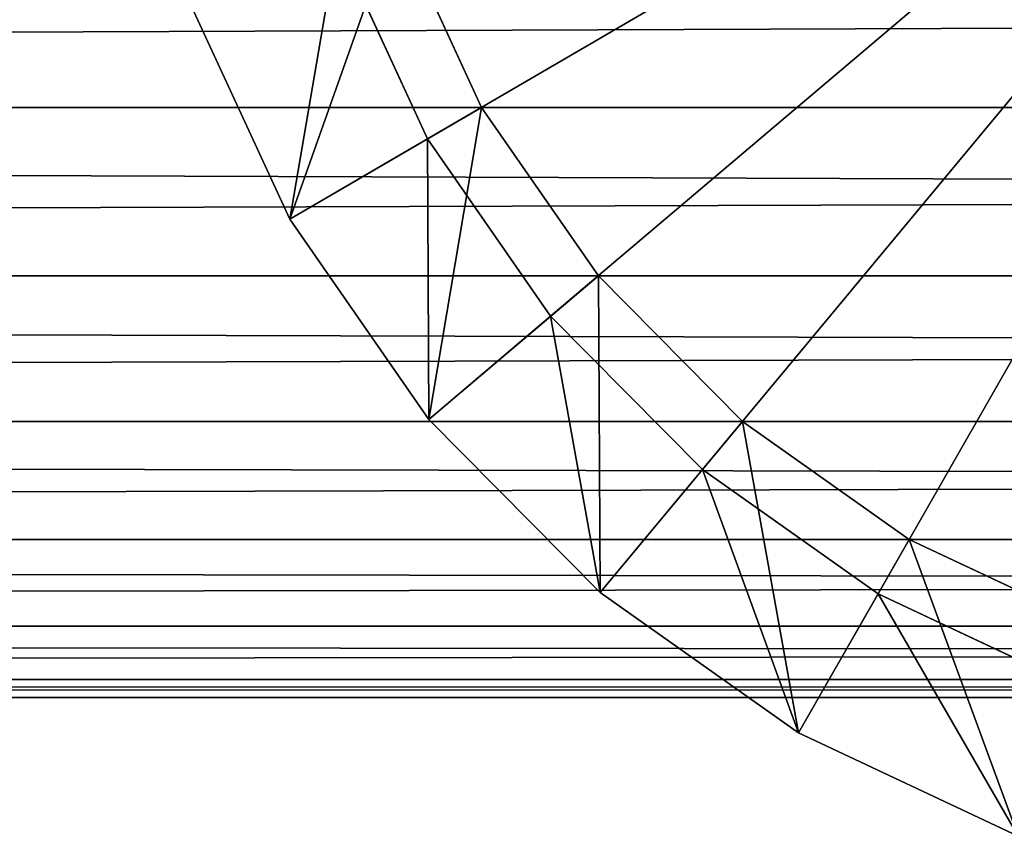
# Model space of a CAD drawing. Extents: x -0.5 to 26.9, y -0.4 to 1.1.
# Tile 29 of 111: x -0.0641 to -0.0507, y -0.3969 to -0.3858. Entities that reach past the tile are written whole.
import ezdxf

# ---------------------------------------------------------------- set-up
doc = ezdxf.new("R2010")
doc.units = 0
doc.layers.get('0').update_dxf_attribs({"color": 13, "linetype": 'CONTINUOUS'})

# ---------------------------------------------------------------- blocks, each defined once
blk = doc.blocks.new('GROUP5_1')
for p, q in [((-0.335333, -0.386948, 0.626797), (0.335333, -0.384408, 0.625625)), ((0.335333, -0.386948, 0.654365), (-0.335333, -0.386948, 0.654365)), ((-0.335333, -0.386948, 0.654365), (0.335333, -0.389243, 0.652773)), ((-0.335333, -0.389243, 0.628389), (0.335333, -0.386948, 0.626797)), ((-0.335333, -0.386948, 0.626797), (0.335333, -0.386948, 0.626797)), ((0.335333, -0.389243, 0.652773), (-0.335333, -0.389243, 0.652773)), ((-0.335333, -0.389243, 0.652773), (0.335333, -0.391224, 0.650812)), ((-0.335333, -0.391224, 0.630351), (0.335333, -0.389243, 0.628389)), ((-0.335333, -0.389243, 0.628389), (0.335333, -0.389243, 0.628389)), ((-0.335333, -0.391224, 0.650812), (0.335333, -0.391224, 0.650812)), ((-0.335333, -0.391224, 0.650812), (0.335333, -0.392831, 0.648539)), ((-0.335333, -0.392831, 0.632623), (0.335333, -0.391224, 0.630351)), ((-0.335333, -0.391224, 0.630351), (0.335333, -0.391224, 0.630351)), ((-0.335333, -0.392831, 0.648539), (0.335333, -0.392831, 0.648539)), ((-0.335333, -0.392831, 0.648539), (0.335333, -0.394015, 0.646025)), ((-0.335333, -0.394015, 0.635138), (0.335333, -0.392831, 0.632623)), ((-0.335333, -0.392831, 0.632623), (0.335333, -0.392831, 0.632623)), ((-0.335333, -0.394015, 0.646025), (0.335333, -0.394015, 0.646025)), ((-0.335333, -0.394015, 0.646025), (0.335333, -0.39474, 0.643345)), ((-0.335333, -0.39474, 0.637817), (0.335333, -0.394015, 0.635138)), ((-0.335333, -0.394015, 0.635138), (0.335333, -0.394015, 0.635138)), ((-0.335333, -0.39474, 0.643345), (0.335333, -0.39474, 0.643345)), ((-0.335333, -0.39474, 0.643345), (0.335333, -0.394985, 0.640581)), ((-0.335333, -0.394985, 0.640581), (0.335333, -0.39474, 0.637817)), ((-0.335333, -0.39474, 0.637817), (0.335333, -0.39474, 0.637817)), ((-0.335333, -0.394985, 0.640581), (0.335333, -0.394985, 0.640581))]:
    blk.add_line(p, q)
at = {"color": 7}
mesh = blk.add_polyface(dxfattribs=at)
corners = [(0.335333, -0.384408, 0.655537), (-0.335333, -0.384408, 0.655537), (0.335333, -0.386948, 0.654365)]
mesh.append_faces([[corners[k] for k in face] for face in [(0, 1, 2)]], dxfattribs={"color": 7})
mesh = blk.add_polyface(dxfattribs=at)
corners = [(0.335333, -0.386948, 0.654365), (-0.335333, -0.384408, 0.655537), (-0.335333, -0.386948, 0.654365)]
mesh.append_faces([[corners[k] for k in face] for face in [(0, 1, 2)]], dxfattribs={"color": 7})
mesh = blk.add_polyface(dxfattribs=at)
corners = [(0.335333, -0.386948, 0.626797), (-0.335333, -0.386948, 0.626797), (0.335333, -0.384408, 0.625625)]
mesh.append_faces([[corners[k] for k in face] for face in [(0, 1, 2)]], dxfattribs={"color": 7})
mesh = blk.add_polyface(dxfattribs=at)
corners = [(0.335333, -0.384408, 0.625625), (-0.335333, -0.386948, 0.626797), (-0.335333, -0.384408, 0.625625)]
mesh.append_faces([[corners[k] for k in face] for face in [(0, 1, 2)]], dxfattribs={"color": 7})
mesh = blk.add_polyface(dxfattribs=at)
corners = [(0.335333, -0.386948, 0.654365), (-0.335333, -0.386948, 0.654365), (0.335333, -0.389243, 0.652773)]
mesh.append_faces([[corners[k] for k in face] for face in [(0, 1, 2)]], dxfattribs={"color": 7})
mesh = blk.add_polyface(dxfattribs=at)
corners = [(0.335333, -0.389243, 0.652773), (-0.335333, -0.386948, 0.654365), (-0.335333, -0.389243, 0.652773)]
mesh.append_faces([[corners[k] for k in face] for face in [(0, 1, 2)]], dxfattribs={"color": 7})
mesh = blk.add_polyface(dxfattribs=at)
corners = [(0.335333, -0.389243, 0.628389), (-0.335333, -0.389243, 0.628389), (0.335333, -0.386948, 0.626797)]
mesh.append_faces([[corners[k] for k in face] for face in [(0, 1, 2)]], dxfattribs={"color": 7})
mesh = blk.add_polyface(dxfattribs=at)
corners = [(0.335333, -0.386948, 0.626797), (-0.335333, -0.389243, 0.628389), (-0.335333, -0.386948, 0.626797)]
mesh.append_faces([[corners[k] for k in face] for face in [(0, 1, 2)]], dxfattribs={"color": 7})
mesh = blk.add_polyface(dxfattribs=at)
corners = [(0.335333, -0.389243, 0.652773), (-0.335333, -0.389243, 0.652773), (0.335333, -0.391224, 0.650812)]
mesh.append_faces([[corners[k] for k in face] for face in [(0, 1, 2)]], dxfattribs={"color": 7})
mesh = blk.add_polyface(dxfattribs=at)
corners = [(0.335333, -0.391224, 0.650812), (-0.335333, -0.389243, 0.652773), (-0.335333, -0.391224, 0.650812)]
mesh.append_faces([[corners[k] for k in face] for face in [(0, 1, 2)]], dxfattribs={"color": 7})
mesh = blk.add_polyface(dxfattribs=at)
corners = [(0.335333, -0.391224, 0.630351), (-0.335333, -0.391224, 0.630351), (0.335333, -0.389243, 0.628389)]
mesh.append_faces([[corners[k] for k in face] for face in [(0, 1, 2)]], dxfattribs={"color": 7})
mesh = blk.add_polyface(dxfattribs=at)
corners = [(0.335333, -0.389243, 0.628389), (-0.335333, -0.391224, 0.630351), (-0.335333, -0.389243, 0.628389)]
mesh.append_faces([[corners[k] for k in face] for face in [(0, 1, 2)]], dxfattribs={"color": 7})
mesh = blk.add_polyface(dxfattribs=at)
corners = [(-0.335333, -0.391224, 0.650812), (0.335333, -0.392831, 0.648539), (0.335333, -0.391224, 0.650812)]
mesh.append_faces([[corners[k] for k in face] for face in [(0, 1, 2)]], dxfattribs={"color": 7})
mesh = blk.add_polyface(dxfattribs=at)
corners = [(-0.335333, -0.391224, 0.650812), (-0.335333, -0.392831, 0.648539), (0.335333, -0.392831, 0.648539)]
mesh.append_faces([[corners[k] for k in face] for face in [(0, 1, 2)]], dxfattribs={"color": 7})
mesh = blk.add_polyface(dxfattribs=at)
corners = [(-0.335333, -0.392831, 0.632623), (0.335333, -0.391224, 0.630351), (0.335333, -0.392831, 0.632623)]
mesh.append_faces([[corners[k] for k in face] for face in [(0, 1, 2)]], dxfattribs={"color": 7})
mesh = blk.add_polyface(dxfattribs=at)
corners = [(-0.335333, -0.392831, 0.632623), (-0.335333, -0.391224, 0.630351), (0.335333, -0.391224, 0.630351)]
mesh.append_faces([[corners[k] for k in face] for face in [(0, 1, 2)]], dxfattribs={"color": 7})
mesh = blk.add_polyface(dxfattribs=at)
corners = [(-0.335333, -0.392831, 0.648539), (0.335333, -0.394015, 0.646025), (0.335333, -0.392831, 0.648539)]
mesh.append_faces([[corners[k] for k in face] for face in [(0, 1, 2)]], dxfattribs={"color": 7})
mesh = blk.add_polyface(dxfattribs=at)
corners = [(-0.335333, -0.392831, 0.648539), (-0.335333, -0.394015, 0.646025), (0.335333, -0.394015, 0.646025)]
mesh.append_faces([[corners[k] for k in face] for face in [(0, 1, 2)]], dxfattribs={"color": 7})
mesh = blk.add_polyface(dxfattribs=at)
corners = [(-0.335333, -0.394015, 0.635138), (0.335333, -0.392831, 0.632623), (0.335333, -0.394015, 0.635138)]
mesh.append_faces([[corners[k] for k in face] for face in [(0, 1, 2)]], dxfattribs={"color": 7})
mesh = blk.add_polyface(dxfattribs=at)
corners = [(-0.335333, -0.394015, 0.635138), (-0.335333, -0.392831, 0.632623), (0.335333, -0.392831, 0.632623)]
mesh.append_faces([[corners[k] for k in face] for face in [(0, 1, 2)]], dxfattribs={"color": 7})
mesh = blk.add_polyface(dxfattribs=at)
corners = [(-0.335333, -0.394015, 0.646025), (0.335333, -0.39474, 0.643345), (0.335333, -0.394015, 0.646025)]
mesh.append_faces([[corners[k] for k in face] for face in [(0, 1, 2)]], dxfattribs={"color": 7})
mesh = blk.add_polyface(dxfattribs=at)
corners = [(-0.335333, -0.394015, 0.646025), (-0.335333, -0.39474, 0.643345), (0.335333, -0.39474, 0.643345)]
mesh.append_faces([[corners[k] for k in face] for face in [(0, 1, 2)]], dxfattribs={"color": 7})
mesh = blk.add_polyface(dxfattribs=at)
corners = [(-0.335333, -0.39474, 0.637817), (0.335333, -0.394015, 0.635138), (0.335333, -0.39474, 0.637817)]
mesh.append_faces([[corners[k] for k in face] for face in [(0, 1, 2)]], dxfattribs={"color": 7})
mesh = blk.add_polyface(dxfattribs=at)
corners = [(-0.335333, -0.39474, 0.637817), (-0.335333, -0.394015, 0.635138), (0.335333, -0.394015, 0.635138)]
mesh.append_faces([[corners[k] for k in face] for face in [(0, 1, 2)]], dxfattribs={"color": 7})
mesh = blk.add_polyface(dxfattribs=at)
corners = [(-0.335333, -0.39474, 0.643345), (0.335333, -0.394985, 0.640581), (0.335333, -0.39474, 0.643345)]
mesh.append_faces([[corners[k] for k in face] for face in [(0, 1, 2)]], dxfattribs={"color": 7})
mesh = blk.add_polyface(dxfattribs=at)
corners = [(-0.335333, -0.39474, 0.643345), (-0.335333, -0.394985, 0.640581), (0.335333, -0.394985, 0.640581)]
mesh.append_faces([[corners[k] for k in face] for face in [(0, 1, 2)]], dxfattribs={"color": 7})
mesh = blk.add_polyface(dxfattribs=at)
corners = [(-0.335333, -0.394985, 0.640581), (0.335333, -0.39474, 0.637817), (0.335333, -0.394985, 0.640581)]
mesh.append_faces([[corners[k] for k in face] for face in [(0, 1, 2)]], dxfattribs={"color": 7})
mesh = blk.add_polyface(dxfattribs=at)
corners = [(-0.335333, -0.394985, 0.640581), (-0.335333, -0.39474, 0.637817), (0.335333, -0.39474, 0.637817)]
mesh.append_faces([[corners[k] for k in face] for face in [(0, 1, 2)]], dxfattribs={"color": 7})
blk = doc.blocks.new('GROUP7_1')
for p, q in [((-0.044, -0.378911, 0.86519), (-0.058518, -0.387376, 0.86519)), ((-0.044, -0.378911, 1.656048), (-0.058518, -0.387376, 1.656048)), ((-0.044, -0.378911, 0.86519), (-0.056842, -0.389793, 0.86519)), ((-0.044, -0.378911, 1.656048), (-0.056842, -0.389793, 1.656048)), ((-0.044, -0.378911, 0.86519), (-0.054775, -0.39188, 0.86519)), ((-0.044, -0.378911, 1.656048), (-0.054775, -0.39188, 1.656048)), ((-0.044, -0.378911, 0.86519), (-0.052382, -0.393572, 0.86519)), ((-0.044, -0.378911, 1.656048), (-0.052382, -0.393572, 1.656048)), ((-0.057784, -0.386948, 0.925286), (-0.058956, -0.384408, 0.925286)), ((-0.058956, -0.384408, 1.595952), (-0.057784, -0.386948, 1.595952)), ((-0.058956, -0.384408, 0.925286), (-0.057784, -0.386948, 1.595952)), ((-0.058518, -0.387376, 0.86519), (-0.059752, -0.384701, 0.86519)), ((-0.059752, -0.384701, 1.656048), (-0.058518, -0.387376, 1.656048)), ((-0.060394, -0.38847, 0.923043), (-0.061789, -0.38545, 0.923043)), ((-0.061789, -0.38545, 0.867432), (-0.060394, -0.38847, 0.867432)), ((-0.061789, -0.38545, 1.598195), (-0.060394, -0.38847, 1.598195)), ((-0.060394, -0.38847, 1.653806), (-0.061789, -0.38545, 1.653806)), ((-0.060394, -0.38847, 0.923043), (-0.057784, -0.386948, 0.925286)), ((-0.060394, -0.38847, 1.598195), (-0.057784, -0.386948, 1.595952)), ((-0.056192, -0.389243, 0.925286), (-0.057784, -0.386948, 0.925286)), ((-0.057784, -0.386948, 1.595952), (-0.056192, -0.389243, 1.595952)), ((-0.057784, -0.386948, 1.595952), (-0.057784, -0.386948, 0.925286)), ((-0.057784, -0.386948, 0.925286), (-0.056192, -0.389243, 1.595952)), ((-0.058518, -0.387376, 0.86519), (-0.060394, -0.38847, 0.867432)), ((-0.058518, -0.387376, 1.656048), (-0.060394, -0.38847, 1.653806)), ((-0.056842, -0.389793, 0.86519), (-0.058518, -0.387376, 0.86519)), ((-0.058518, -0.387376, 1.656048), (-0.056842, -0.389793, 1.656048)), ((-0.060394, -0.38847, 0.867432), (-0.060394, -0.38847, 0.923043)), ((-0.058501, -0.3912, 0.923043), (-0.060394, -0.38847, 0.923043)), ((-0.060394, -0.38847, 0.867432), (-0.058501, -0.3912, 0.867432)), ((-0.060394, -0.38847, 1.653806), (-0.060394, -0.38847, 1.598195)), ((-0.060394, -0.38847, 1.598195), (-0.058501, -0.3912, 1.598195)), ((-0.058501, -0.3912, 1.653806), (-0.060394, -0.38847, 1.653806)), ((-0.058501, -0.3912, 0.923043), (-0.056192, -0.389243, 0.925286)), ((-0.058501, -0.3912, 1.598195), (-0.056192, -0.389243, 1.595952)), ((-0.054231, -0.391224, 0.925286), (-0.056192, -0.389243, 0.925286)), ((-0.056192, -0.389243, 1.595952), (-0.054231, -0.391224, 1.595952)), ((-0.056192, -0.389243, 1.595952), (-0.056192, -0.389243, 0.925286)), ((-0.056192, -0.389243, 0.925286), (-0.054231, -0.391224, 1.595952)), ((-0.056842, -0.389793, 0.86519), (-0.058501, -0.3912, 0.867432)), ((-0.056842, -0.389793, 1.656048), (-0.058501, -0.3912, 1.653806)), ((-0.054775, -0.39188, 0.86519), (-0.056842, -0.389793, 0.86519)), ((-0.056842, -0.389793, 1.656048), (-0.054775, -0.39188, 1.656048)), ((-0.058501, -0.3912, 0.867432), (-0.058501, -0.3912, 0.923043)), ((-0.056168, -0.393556, 0.923043), (-0.058501, -0.3912, 0.923043)), ((-0.058501, -0.3912, 0.867432), (-0.056168, -0.393556, 0.867432)), ((-0.058501, -0.3912, 1.653806), (-0.058501, -0.3912, 1.598195)), ((-0.058501, -0.3912, 1.598195), (-0.056168, -0.393556, 1.598195)), ((-0.056168, -0.393556, 1.653806), (-0.058501, -0.3912, 1.653806)), ((-0.056168, -0.393556, 0.923043), (-0.054231, -0.391224, 0.925286)), ((-0.056168, -0.393556, 1.598195), (-0.054231, -0.391224, 1.595952)), ((-0.051958, -0.392831, 0.925286), (-0.054231, -0.391224, 0.925286)), ((-0.054231, -0.391224, 1.595952), (-0.051958, -0.392831, 1.595952)), ((-0.054231, -0.391224, 0.925286), (-0.054231, -0.391224, 1.595952)), ((-0.054231, -0.391224, 0.925286), (-0.051958, -0.392831, 1.595952)), ((-0.054775, -0.39188, 0.86519), (-0.056168, -0.393556, 0.867432)), ((-0.054775, -0.39188, 1.656048), (-0.056168, -0.393556, 1.653806)), ((-0.052382, -0.393572, 0.86519), (-0.054775, -0.39188, 0.86519)), ((-0.054775, -0.39188, 1.656048), (-0.052382, -0.393572, 1.656048)), ((-0.053465, -0.395468, 0.923043), (-0.051958, -0.392831, 0.925286)), ((-0.053465, -0.395468, 1.598195), (-0.051958, -0.392831, 1.595952)), ((-0.049444, -0.394015, 0.925286), (-0.051958, -0.392831, 0.925286)), ((-0.051958, -0.392831, 1.595952), (-0.049444, -0.394015, 1.595952)), ((-0.051958, -0.392831, 0.925286), (-0.051958, -0.392831, 1.595952)), ((-0.051958, -0.392831, 0.925286), (-0.049444, -0.394015, 1.595952)), ((-0.056168, -0.393556, 0.867432), (-0.056168, -0.393556, 0.923043)), ((-0.053465, -0.395468, 0.923043), (-0.056168, -0.393556, 0.923043)), ((-0.056168, -0.393556, 0.867432), (-0.053465, -0.395468, 0.867432)), ((-0.056168, -0.393556, 1.653806), (-0.056168, -0.393556, 1.598195)), ((-0.056168, -0.393556, 1.598195), (-0.053465, -0.395468, 1.598195)), ((-0.053465, -0.395468, 1.653806), (-0.056168, -0.393556, 1.653806)), ((-0.052382, -0.393572, 0.86519), (-0.053465, -0.395468, 0.867432)), ((-0.052382, -0.393572, 1.656048), (-0.053465, -0.395468, 1.653806)), ((-0.049733, -0.394819, 0.86519), (-0.052382, -0.393572, 0.86519)), ((-0.052382, -0.393572, 1.656048), (-0.049733, -0.394819, 1.656048)), ((-0.053465, -0.395468, 0.867432), (-0.053465, -0.395468, 0.923043)), ((-0.050475, -0.396876, 0.923043), (-0.053465, -0.395468, 0.923043)), ((-0.053465, -0.395468, 0.867432), (-0.050475, -0.396876, 0.867432)), ((-0.053465, -0.395468, 1.653806), (-0.053465, -0.395468, 1.598195)), ((-0.053465, -0.395468, 1.598195), (-0.050475, -0.396876, 1.598195)), ((-0.050475, -0.396876, 1.653806), (-0.053465, -0.395468, 1.653806))]:
    blk.add_line(p, q)
at = {"color": 7}
mesh = blk.add_polyface(dxfattribs=at)
corners = [(-0.044, -0.378911, 0.86519), (-0.058518, -0.387376, 0.86519), (-0.059752, -0.384701, 0.86519)]
mesh.append_faces([[corners[k] for k in face] for face in [(0, 1, 2)]], dxfattribs={"color": 7})
mesh = blk.add_polyface(dxfattribs=at)
corners = [(-0.044, -0.378911, 1.656048), (-0.059752, -0.384701, 1.656048), (-0.058518, -0.387376, 1.656048)]
mesh.append_faces([[corners[k] for k in face] for face in [(0, 1, 2)]], dxfattribs={"color": 7})
mesh = blk.add_polyface(dxfattribs=at)
corners = [(-0.044, -0.378911, 0.86519), (-0.056842, -0.389793, 0.86519), (-0.058518, -0.387376, 0.86519)]
mesh.append_faces([[corners[k] for k in face] for face in [(0, 1, 2)]], dxfattribs={"color": 7})
mesh = blk.add_polyface(dxfattribs=at)
corners = [(-0.044, -0.378911, 1.656048), (-0.058518, -0.387376, 1.656048), (-0.056842, -0.389793, 1.656048)]
mesh.append_faces([[corners[k] for k in face] for face in [(0, 1, 2)]], dxfattribs={"color": 7})
mesh = blk.add_polyface(dxfattribs=at)
corners = [(-0.044, -0.378911, 0.86519), (-0.054775, -0.39188, 0.86519), (-0.056842, -0.389793, 0.86519)]
mesh.append_faces([[corners[k] for k in face] for face in [(0, 1, 2)]], dxfattribs={"color": 7})
mesh = blk.add_polyface(dxfattribs=at)
corners = [(-0.044, -0.378911, 1.656048), (-0.056842, -0.389793, 1.656048), (-0.054775, -0.39188, 1.656048)]
mesh.append_faces([[corners[k] for k in face] for face in [(0, 1, 2)]], dxfattribs={"color": 7})
mesh = blk.add_polyface(dxfattribs=at)
corners = [(-0.044, -0.378911, 0.86519), (-0.052382, -0.393572, 0.86519), (-0.054775, -0.39188, 0.86519)]
mesh.append_faces([[corners[k] for k in face] for face in [(0, 1, 2)]], dxfattribs={"color": 7})
mesh = blk.add_polyface(dxfattribs=at)
corners = [(-0.044, -0.378911, 1.656048), (-0.054775, -0.39188, 1.656048), (-0.052382, -0.393572, 1.656048)]
mesh.append_faces([[corners[k] for k in face] for face in [(0, 1, 2)]], dxfattribs={"color": 7})
mesh = blk.add_polyface(dxfattribs=at)
corners = [(-0.044, -0.378911, 0.86519), (-0.049733, -0.394819, 0.86519), (-0.052382, -0.393572, 0.86519)]
mesh.append_faces([[corners[k] for k in face] for face in [(0, 1, 2)]], dxfattribs={"color": 7})
mesh = blk.add_polyface(dxfattribs=at)
corners = [(-0.044, -0.378911, 1.656048), (-0.052382, -0.393572, 1.656048), (-0.049733, -0.394819, 1.656048)]
mesh.append_faces([[corners[k] for k in face] for face in [(0, 1, 2)]], dxfattribs={"color": 7})
mesh = blk.add_polyface(dxfattribs=at)
corners = [(-0.060394, -0.38847, 0.923043), (-0.058956, -0.384408, 0.925286), (-0.061789, -0.38545, 0.923043), (-0.057784, -0.386948, 0.925286)]
mesh.append_faces([[corners[k] for k in face] for face in [(0, 1, 2), (1, 0, 3)]], dxfattribs={"vtx0": -1, "color": 7})
mesh = blk.add_polyface(dxfattribs=at)
corners = [(-0.058956, -0.384408, 1.595952), (-0.060394, -0.38847, 1.598195), (-0.061789, -0.38545, 1.598195), (-0.057784, -0.386948, 1.595952)]
mesh.append_faces([[corners[k] for k in face] for face in [(0, 1, 2), (1, 0, 3)]], dxfattribs={"vtx0": -1, "color": 7})
mesh = blk.add_polyface(dxfattribs=at)
corners = [(-0.058956, -0.384408, 0.925286), (-0.057784, -0.386948, 1.595952), (-0.058956, -0.384408, 1.595952)]
mesh.append_faces([[corners[k] for k in face] for face in [(0, 1, 2)]], dxfattribs={"color": 7})
mesh = blk.add_polyface(dxfattribs=at)
corners = [(-0.058956, -0.384408, 0.925286), (-0.057784, -0.386948, 0.925286), (-0.057784, -0.386948, 1.595952)]
mesh.append_faces([[corners[k] for k in face] for face in [(0, 1, 2)]], dxfattribs={"color": 7})
mesh = blk.add_polyface(dxfattribs=at)
corners = [(-0.059752, -0.384701, 0.86519), (-0.060394, -0.38847, 0.867432), (-0.061789, -0.38545, 0.867432), (-0.058518, -0.387376, 0.86519)]
mesh.append_faces([[corners[k] for k in face] for face in [(0, 1, 2), (1, 0, 3)]], dxfattribs={"vtx0": -1, "color": 7})
mesh = blk.add_polyface(dxfattribs=at)
corners = [(-0.060394, -0.38847, 1.653806), (-0.059752, -0.384701, 1.656048), (-0.061789, -0.38545, 1.653806), (-0.058518, -0.387376, 1.656048)]
mesh.append_faces([[corners[k] for k in face] for face in [(0, 1, 2), (1, 0, 3)]], dxfattribs={"vtx0": -1, "color": 7})
mesh = blk.add_polyface(dxfattribs=at)
corners = [(-0.061789, -0.38545, 0.923043), (-0.060394, -0.38847, 0.867432), (-0.060394, -0.38847, 0.923043), (-0.061789, -0.38545, 0.867432)]
mesh.append_faces([[corners[k] for k in face] for face in [(0, 1, 2), (1, 0, 3)]], dxfattribs={"vtx0": -1, "color": 7})
mesh = blk.add_polyface(dxfattribs=at)
corners = [(-0.061789, -0.38545, 1.653806), (-0.060394, -0.38847, 1.598195), (-0.060394, -0.38847, 1.653806), (-0.061789, -0.38545, 1.598195)]
mesh.append_faces([[corners[k] for k in face] for face in [(0, 1, 2), (1, 0, 3)]], dxfattribs={"vtx0": -1, "color": 7})
mesh = blk.add_polyface(dxfattribs=at)
corners = [(-0.058501, -0.3912, 0.923043), (-0.057784, -0.386948, 0.925286), (-0.060394, -0.38847, 0.923043), (-0.056192, -0.389243, 0.925286)]
mesh.append_faces([[corners[k] for k in face] for face in [(0, 1, 2), (1, 0, 3)]], dxfattribs={"vtx0": -1, "color": 7})
mesh = blk.add_polyface(dxfattribs=at)
corners = [(-0.057784, -0.386948, 1.595952), (-0.058501, -0.3912, 1.598195), (-0.060394, -0.38847, 1.598195), (-0.056192, -0.389243, 1.595952)]
mesh.append_faces([[corners[k] for k in face] for face in [(0, 1, 2), (1, 0, 3)]], dxfattribs={"vtx0": -1, "color": 7})
mesh = blk.add_polyface(dxfattribs=at)
corners = [(-0.057784, -0.386948, 0.925286), (-0.056192, -0.389243, 1.595952), (-0.057784, -0.386948, 1.595952)]
mesh.append_faces([[corners[k] for k in face] for face in [(0, 1, 2)]], dxfattribs={"color": 7})
mesh = blk.add_polyface(dxfattribs=at)
corners = [(-0.057784, -0.386948, 0.925286), (-0.056192, -0.389243, 0.925286), (-0.056192, -0.389243, 1.595952)]
mesh.append_faces([[corners[k] for k in face] for face in [(0, 1, 2)]], dxfattribs={"color": 7})
mesh = blk.add_polyface(dxfattribs=at)
corners = [(-0.058518, -0.387376, 0.86519), (-0.058501, -0.3912, 0.867432), (-0.060394, -0.38847, 0.867432), (-0.056842, -0.389793, 0.86519)]
mesh.append_faces([[corners[k] for k in face] for face in [(0, 1, 2), (1, 0, 3)]], dxfattribs={"vtx0": -1, "color": 7})
mesh = blk.add_polyface(dxfattribs=at)
corners = [(-0.058501, -0.3912, 1.653806), (-0.058518, -0.387376, 1.656048), (-0.060394, -0.38847, 1.653806), (-0.056842, -0.389793, 1.656048)]
mesh.append_faces([[corners[k] for k in face] for face in [(0, 1, 2), (1, 0, 3)]], dxfattribs={"vtx0": -1, "color": 7})
mesh = blk.add_polyface(dxfattribs=at)
corners = [(-0.060394, -0.38847, 0.923043), (-0.058501, -0.3912, 0.867432), (-0.058501, -0.3912, 0.923043), (-0.060394, -0.38847, 0.867432)]
mesh.append_faces([[corners[k] for k in face] for face in [(0, 1, 2), (1, 0, 3)]], dxfattribs={"vtx0": -1, "color": 7})
mesh = blk.add_polyface(dxfattribs=at)
corners = [(-0.060394, -0.38847, 1.653806), (-0.058501, -0.3912, 1.598195), (-0.058501, -0.3912, 1.653806), (-0.060394, -0.38847, 1.598195)]
mesh.append_faces([[corners[k] for k in face] for face in [(0, 1, 2), (1, 0, 3)]], dxfattribs={"vtx0": -1, "color": 7})
mesh = blk.add_polyface(dxfattribs=at)
corners = [(-0.056168, -0.393556, 0.923043), (-0.056192, -0.389243, 0.925286), (-0.058501, -0.3912, 0.923043), (-0.054231, -0.391224, 0.925286)]
mesh.append_faces([[corners[k] for k in face] for face in [(0, 1, 2), (1, 0, 3)]], dxfattribs={"vtx0": -1, "color": 7})
mesh = blk.add_polyface(dxfattribs=at)
corners = [(-0.056192, -0.389243, 1.595952), (-0.056168, -0.393556, 1.598195), (-0.058501, -0.3912, 1.598195), (-0.054231, -0.391224, 1.595952)]
mesh.append_faces([[corners[k] for k in face] for face in [(0, 1, 2), (1, 0, 3)]], dxfattribs={"vtx0": -1, "color": 7})
mesh = blk.add_polyface(dxfattribs=at)
corners = [(-0.056192, -0.389243, 0.925286), (-0.054231, -0.391224, 1.595952), (-0.056192, -0.389243, 1.595952)]
mesh.append_faces([[corners[k] for k in face] for face in [(0, 1, 2)]], dxfattribs={"color": 7})
mesh = blk.add_polyface(dxfattribs=at)
corners = [(-0.056192, -0.389243, 0.925286), (-0.054231, -0.391224, 0.925286), (-0.054231, -0.391224, 1.595952)]
mesh.append_faces([[corners[k] for k in face] for face in [(0, 1, 2)]], dxfattribs={"color": 7})
mesh = blk.add_polyface(dxfattribs=at)
corners = [(-0.056842, -0.389793, 0.86519), (-0.056168, -0.393556, 0.867432), (-0.058501, -0.3912, 0.867432), (-0.054775, -0.39188, 0.86519)]
mesh.append_faces([[corners[k] for k in face] for face in [(0, 1, 2), (1, 0, 3)]], dxfattribs={"vtx0": -1, "color": 7})
mesh = blk.add_polyface(dxfattribs=at)
corners = [(-0.056168, -0.393556, 1.653806), (-0.056842, -0.389793, 1.656048), (-0.058501, -0.3912, 1.653806), (-0.054775, -0.39188, 1.656048)]
mesh.append_faces([[corners[k] for k in face] for face in [(0, 1, 2), (1, 0, 3)]], dxfattribs={"vtx0": -1, "color": 7})
mesh = blk.add_polyface(dxfattribs=at)
corners = [(-0.058501, -0.3912, 0.923043), (-0.056168, -0.393556, 0.867432), (-0.056168, -0.393556, 0.923043), (-0.058501, -0.3912, 0.867432)]
mesh.append_faces([[corners[k] for k in face] for face in [(0, 1, 2), (1, 0, 3)]], dxfattribs={"vtx0": -1, "color": 7})
mesh = blk.add_polyface(dxfattribs=at)
corners = [(-0.058501, -0.3912, 1.653806), (-0.056168, -0.393556, 1.598195), (-0.056168, -0.393556, 1.653806), (-0.058501, -0.3912, 1.598195)]
mesh.append_faces([[corners[k] for k in face] for face in [(0, 1, 2), (1, 0, 3)]], dxfattribs={"vtx0": -1, "color": 7})
mesh = blk.add_polyface(dxfattribs=at)
corners = [(-0.053465, -0.395468, 0.923043), (-0.054231, -0.391224, 0.925286), (-0.056168, -0.393556, 0.923043), (-0.051958, -0.392831, 0.925286)]
mesh.append_faces([[corners[k] for k in face] for face in [(0, 1, 2), (1, 0, 3)]], dxfattribs={"vtx0": -1, "color": 7})
mesh = blk.add_polyface(dxfattribs=at)
corners = [(-0.054231, -0.391224, 1.595952), (-0.053465, -0.395468, 1.598195), (-0.056168, -0.393556, 1.598195), (-0.051958, -0.392831, 1.595952)]
mesh.append_faces([[corners[k] for k in face] for face in [(0, 1, 2), (1, 0, 3)]], dxfattribs={"vtx0": -1, "color": 7})
mesh = blk.add_polyface(dxfattribs=at)
corners = [(-0.054231, -0.391224, 1.595952), (-0.054231, -0.391224, 0.925286), (-0.051958, -0.392831, 1.595952)]
mesh.append_faces([[corners[k] for k in face] for face in [(0, 1, 2)]], dxfattribs={"color": 7})
mesh = blk.add_polyface(dxfattribs=at)
corners = [(-0.051958, -0.392831, 1.595952), (-0.054231, -0.391224, 0.925286), (-0.051958, -0.392831, 0.925286)]
mesh.append_faces([[corners[k] for k in face] for face in [(0, 1, 2)]], dxfattribs={"color": 7})
mesh = blk.add_polyface(dxfattribs=at)
corners = [(-0.054775, -0.39188, 0.86519), (-0.053465, -0.395468, 0.867432), (-0.056168, -0.393556, 0.867432), (-0.052382, -0.393572, 0.86519)]
mesh.append_faces([[corners[k] for k in face] for face in [(0, 1, 2), (1, 0, 3)]], dxfattribs={"vtx0": -1, "color": 7})
mesh = blk.add_polyface(dxfattribs=at)
corners = [(-0.053465, -0.395468, 1.653806), (-0.054775, -0.39188, 1.656048), (-0.056168, -0.393556, 1.653806), (-0.052382, -0.393572, 1.656048)]
mesh.append_faces([[corners[k] for k in face] for face in [(0, 1, 2), (1, 0, 3)]], dxfattribs={"vtx0": -1, "color": 7})
mesh = blk.add_polyface(dxfattribs=at)
corners = [(-0.050475, -0.396876, 0.923043), (-0.051958, -0.392831, 0.925286), (-0.053465, -0.395468, 0.923043), (-0.049444, -0.394015, 0.925286)]
mesh.append_faces([[corners[k] for k in face] for face in [(0, 1, 2), (1, 0, 3)]], dxfattribs={"vtx0": -1, "color": 7})
mesh = blk.add_polyface(dxfattribs=at)
corners = [(-0.051958, -0.392831, 1.595952), (-0.050475, -0.396876, 1.598195), (-0.053465, -0.395468, 1.598195), (-0.049444, -0.394015, 1.595952)]
mesh.append_faces([[corners[k] for k in face] for face in [(0, 1, 2), (1, 0, 3)]], dxfattribs={"vtx0": -1, "color": 7})
mesh = blk.add_polyface(dxfattribs=at)
corners = [(-0.051958, -0.392831, 1.595952), (-0.051958, -0.392831, 0.925286), (-0.049444, -0.394015, 1.595952)]
mesh.append_faces([[corners[k] for k in face] for face in [(0, 1, 2)]], dxfattribs={"color": 7})
mesh = blk.add_polyface(dxfattribs=at)
corners = [(-0.049444, -0.394015, 1.595952), (-0.051958, -0.392831, 0.925286), (-0.049444, -0.394015, 0.925286)]
mesh.append_faces([[corners[k] for k in face] for face in [(0, 1, 2)]], dxfattribs={"color": 7})
mesh = blk.add_polyface(dxfattribs=at)
corners = [(-0.053465, -0.395468, 0.923043), (-0.056168, -0.393556, 0.867432), (-0.053465, -0.395468, 0.867432), (-0.056168, -0.393556, 0.923043)]
mesh.append_faces([[corners[k] for k in face] for face in [(0, 1, 2), (1, 0, 3)]], dxfattribs={"vtx0": -1, "color": 7})
mesh = blk.add_polyface(dxfattribs=at)
corners = [(-0.053465, -0.395468, 1.653806), (-0.056168, -0.393556, 1.598195), (-0.053465, -0.395468, 1.598195), (-0.056168, -0.393556, 1.653806)]
mesh.append_faces([[corners[k] for k in face] for face in [(0, 1, 2), (1, 0, 3)]], dxfattribs={"vtx0": -1, "color": 7})
mesh = blk.add_polyface(dxfattribs=at)
corners = [(-0.052382, -0.393572, 0.86519), (-0.050475, -0.396876, 0.867432), (-0.053465, -0.395468, 0.867432), (-0.049733, -0.394819, 0.86519)]
mesh.append_faces([[corners[k] for k in face] for face in [(0, 1, 2), (1, 0, 3)]], dxfattribs={"vtx0": -1, "color": 7})
mesh = blk.add_polyface(dxfattribs=at)
corners = [(-0.050475, -0.396876, 1.653806), (-0.052382, -0.393572, 1.656048), (-0.053465, -0.395468, 1.653806), (-0.049733, -0.394819, 1.656048)]
mesh.append_faces([[corners[k] for k in face] for face in [(0, 1, 2), (1, 0, 3)]], dxfattribs={"vtx0": -1, "color": 7})
mesh = blk.add_polyface(dxfattribs=at)
corners = [(-0.050475, -0.396876, 0.923043), (-0.053465, -0.395468, 0.867432), (-0.050475, -0.396876, 0.867432), (-0.053465, -0.395468, 0.923043)]
mesh.append_faces([[corners[k] for k in face] for face in [(0, 1, 2), (1, 0, 3)]], dxfattribs={"vtx0": -1, "color": 7})
mesh = blk.add_polyface(dxfattribs=at)
corners = [(-0.050475, -0.396876, 1.653806), (-0.053465, -0.395468, 1.598195), (-0.050475, -0.396876, 1.598195), (-0.053465, -0.395468, 1.653806)]
mesh.append_faces([[corners[k] for k in face] for face in [(0, 1, 2), (1, 0, 3)]], dxfattribs={"vtx0": -1, "color": 7})
blk = doc.blocks.new('GROUP0_1')
at = {"color": 7}
for name in ['GROUP5_1', 'GROUP7_1']:
    blk.add_blockref(name, (0, 0), dxfattribs=at)

msp = doc.modelspace()

# ---------------------------------------------------------------- block references
at = {"color": 7}
msp.add_blockref('GROUP0_1', (0, 0), dxfattribs=at)

doc.saveas('drawing.dxf')
